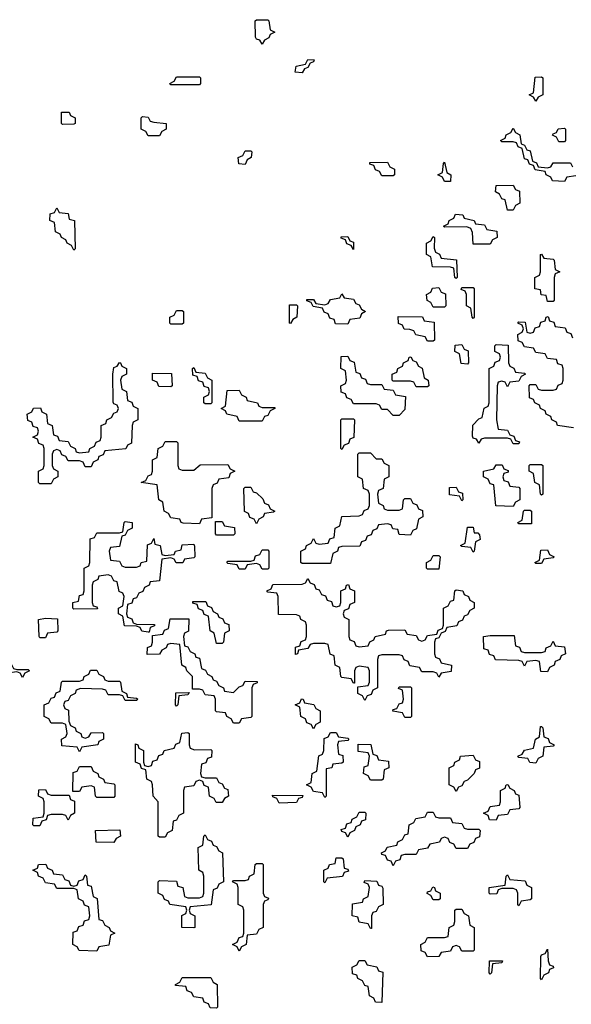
# Model space of a CAD drawing. Header units: inches. Extents: x 2561596 to 2663338, y 752906 to 788533.
# Tile 11 of 20: x 2615200 to 2617134, y 767460 to 770914. Entities that reach past the tile are written whole.
import ezdxf

# ---------------------------------------------------------------- set-up
doc = ezdxf.new("R2010")
doc.units = ezdxf.units.IN
doc.header["$MEASUREMENT"] = 0
doc.layers.add('C6716', color=7, linetype='Continuous')
doc.layers.add('C6717', color=7, linetype='Continuous')

msp = doc.modelspace()

# ---------------------------------------------------------------- linework, layer by layer
at = {"layer": 'C6716', "color": 6}
for points in [[(2617074, 770000), (2617074, 769930), (2617070, 769926), (2617050, 769926), (2617046, 769946), (2617028.9, 769948.9), (2617026, 769966), (2617006, 769970), (2617006, 770000)], [(2617142, 769482), (2617086, 769490), (2617082, 769502), (2617066, 769510), (2617062, 769522), (2617046, 769530), (2617042, 769542), (2617026, 769550), (2617022, 769562), (2617006, 769570), (2617002, 769582), (2616987.3, 769587.3), (2616986, 769630), (2616990, 769634), (2617010, 769634), (2617018, 769618), (2617030, 769614), (2617070, 769614), (2617082, 769618), (2617088, 769632), (2617102, 769638), (2617106, 769650), (2617106, 769690), (2617102, 769702), (2617087.3, 769707.3), (2617082, 769722), (2617050, 769726), (2617042, 769742), (2617010, 769746), (2617002, 769762), (2616970, 769766), (2616962, 769782), (2616947.3, 769787.3), (2616946, 769810), (2616962, 769818), (2616966, 769830), (2616962, 769842), (2616946, 769850), (2616950, 769854), (2616972.7, 769852.7), (2616978, 769818), (2616990, 769814), (2617002, 769818), (2617007.3, 769832.7), (2617022, 769838), (2617027.3, 769852.7), (2617042, 769858), (2617046, 769870), (2617052.7, 769872.7), (2617058, 769858), (2617072.7, 769852.7), (2617078, 769838), (2617112.7, 769832.7), (2617118, 769818), (2617132.7, 769812.7), (2617138, 769798)]]:
    msp.add_lwpolyline(points, dxfattribs=at)
for points in [[(2616650, 769906), (2616642, 769922), (2616628.4, 769928.4), (2616626, 769950), (2616642, 769958), (2616647.3, 769972.7), (2616670, 769974), (2616678, 769958), (2616692.7, 769952.7), (2616694, 769910), (2616690, 769906)], [(2616790, 769866), (2616786, 769870), (2616782, 769902), (2616766, 769910), (2616766, 769950), (2616762, 769962), (2616747.3, 769967.3), (2616750, 769974), (2616790, 769974), (2616794, 769970), (2616794, 769870)], [(2616350, 769846), (2616307.3, 769847.3), (2616302, 769862), (2616287.3, 769867.3), (2616282, 769882), (2616268, 769888), (2616262, 769902), (2616228.4, 769908.4), (2616222, 769922), (2616207.3, 769927.3), (2616207.3, 769932.7), (2616230, 769932), (2616238, 769918), (2616270, 769914), (2616282, 769918), (2616290, 769932), (2616322, 769938), (2616330, 769952), (2616338, 769938), (2616370, 769934), (2616378, 769918), (2616390, 769914), (2616398, 769898), (2616412, 769890), (2616398, 769882), (2616392.7, 769867.3), (2616358, 769862)], [(2616150, 769848), (2616146, 769850), (2616146, 769914), (2616170, 769914), (2616174, 769910), (2616172, 769870), (2616158, 769862)], [(2615730, 769846), (2615726, 769850), (2615726, 769870), (2615742, 769878), (2615750, 769894), (2615770, 769894), (2615774, 769890), (2615774, 769850), (2615770, 769846)], [(2616630, 769786), (2616622, 769802), (2616588.4, 769808.4), (2616582, 769822), (2616567.3, 769827.3), (2616548, 769828), (2616542, 769842), (2616528.4, 769848.4), (2616527.3, 769872.7), (2616612, 769872), (2616618, 769858), (2616652.7, 769852.7), (2616654, 769790), (2616650, 769786)], [(2616770, 769706), (2616748.4, 769708.4), (2616742, 769742), (2616726, 769750), (2616727.3, 769772.7), (2616750, 769774), (2616758, 769758), (2616772.7, 769752.7), (2616774, 769710)], [(2616910, 769626), (2616902, 769642), (2616890, 769646), (2616878, 769642), (2616874, 769630), (2616872, 769510), (2616878, 769478), (2616910, 769474), (2616918, 769458), (2616932.7, 769452.7), (2616938, 769438), (2616952.7, 769432.7), (2616950, 769426), (2616930, 769426), (2616922, 769442), (2616910, 769446), (2616830, 769446), (2616818, 769442), (2616810, 769428), (2616802, 769442), (2616790, 769446), (2616787.3, 769452.7), (2616788.7, 769491.3), (2616810, 769514), (2616822, 769518), (2616828.4, 769551.6), (2616842, 769558), (2616846, 769570), (2616846, 769690), (2616862, 769698), (2616867.3, 769712.7), (2616882, 769718), (2616886, 769730), (2616882, 769742), (2616866, 769750), (2616866, 769770), (2616870, 769774), (2616912.7, 769772.7), (2616914, 769710), (2616918, 769698), (2616932, 769692), (2616938, 769678), (2616970, 769674), (2616974, 769670), (2616958, 769662), (2616950, 769646), (2616918, 769642)], [(2616430, 769634), (2616470, 769634), (2616478, 769618), (2616510, 769614), (2616518, 769598), (2616552.7, 769592.7), (2616550, 769546), (2616530, 769526), (2616510, 769526), (2616490, 769546), (2616470, 769546), (2616462, 769562), (2616450, 769566), (2616370, 769566), (2616362, 769582), (2616347.3, 769587.3), (2616342, 769602), (2616327.3, 769607.3), (2616326, 769630), (2616342, 769638), (2616346, 769650), (2616342, 769682), (2616326, 769690), (2616327.3, 769732.7), (2616350, 769734), (2616358, 769718), (2616372.7, 769712.7), (2616378, 769678), (2616392.7, 769672.7), (2616398, 769658), (2616412.7, 769652.7), (2616418, 769638)], [(2616590, 769626), (2616582, 769642), (2616570, 769646), (2616510, 769646), (2616506, 769650), (2616506, 769670), (2616522, 769678), (2616526, 769690), (2616542, 769698), (2616546, 769710), (2616562, 769718), (2616566, 769730), (2616571.6, 769731.6), (2616578, 769718), (2616590, 769714), (2616598, 769698), (2616611.6, 769691.6), (2616618, 769658), (2616632, 769650), (2616634, 769630), (2616630, 769626)], [(2615430, 769346), (2615422, 769362), (2615410, 769366), (2615370, 769366), (2615362, 769382), (2615347.3, 769387.3), (2615342, 769402), (2615330, 769406), (2615318, 769402), (2615314, 769390), (2615314, 769350), (2615318, 769338), (2615334, 769330), (2615334, 769310), (2615318, 769302), (2615310, 769286), (2615270, 769286), (2615266, 769290), (2615266, 769330), (2615282, 769338), (2615286, 769350), (2615286, 769410), (2615282, 769422), (2615267.3, 769427.3), (2615262, 769442), (2615246, 769450), (2615262, 769458), (2615266, 769470), (2615262, 769482), (2615247.3, 769487.3), (2615242, 769502), (2615228.4, 769508.4), (2615226, 769530), (2615242, 769538), (2615248.4, 769551.6), (2615272.7, 769552.7), (2615278, 769538), (2615294, 769530), (2615298, 769498), (2615314, 769490), (2615318, 769458), (2615332.7, 769452.7), (2615338, 769438), (2615370, 769434), (2615378, 769418), (2615394, 769410), (2615398, 769398), (2615410, 769394), (2615442, 769398), (2615446, 769410), (2615462, 769418), (2615468, 769432), (2615482, 769438), (2615486, 769450), (2615486, 769490), (2615502, 769498), (2615506, 769510), (2615522, 769518), (2615530, 769534), (2615542, 769538), (2615546, 769550), (2615542, 769562), (2615530, 769566), (2615527.3, 769572.7), (2615526, 769670), (2615530, 769694), (2615542, 769698), (2615550, 769712), (2615554, 769710), (2615558, 769698), (2615574, 769690), (2615574, 769670), (2615558, 769662), (2615554, 769650), (2615558, 769618), (2615574, 769610), (2615578, 769578), (2615592.7, 769572.7), (2615598, 769558), (2615614, 769550), (2615614, 769510), (2615598, 769502), (2615594, 769490), (2615592, 769428), (2615578, 769422), (2615571.6, 769408.4), (2615498, 769402), (2615492.7, 769387.3), (2615478, 769382), (2615474, 769370), (2615458, 769362), (2615450, 769346)], [(2615850, 769566), (2615846, 769570), (2615846, 769590), (2615862, 769598), (2615866, 769610), (2615862, 769622), (2615847.3, 769627.3), (2615842, 769642), (2615827.3, 769647.3), (2615822, 769662), (2615807.3, 769667.3), (2615806, 769690), (2615810, 769694), (2615818, 769678), (2615850, 769674), (2615858, 769658), (2615874, 769650), (2615874, 769570), (2615870, 769566)], [(2615730, 769626), (2615687.3, 769627.3), (2615682, 769642), (2615666, 769650), (2615666, 769674), (2615732.7, 769672.7), (2615734, 769630)], [(2616050, 769554), (2616094, 769554), (2616094, 769550), (2616078, 769542), (2616070, 769526), (2616058, 769522), (2616050, 769506), (2615970, 769506), (2615962, 769522), (2615926, 769530), (2615922, 769542), (2615906, 769550), (2615922, 769558), (2615927.3, 769612.7), (2615970, 769614), (2615978, 769598), (2615994, 769590), (2615998, 769578), (2616034, 769570), (2616038, 769558)], [(2616330, 769406), (2616326, 769410), (2616326, 769510), (2616330, 769514), (2616370, 769514), (2616374, 769510), (2616371.6, 769448.4), (2616358, 769442), (2616352.7, 769427.3), (2616338, 769422)], [(2615770, 769334), (2615810, 769334), (2615832.7, 769352.7), (2615930, 769354), (2615938, 769338), (2615954, 769330), (2615938, 769322), (2615932.7, 769307.3), (2615898, 769302), (2615892, 769288), (2615878, 769282), (2615874, 769270), (2615874, 769166), (2615838, 769162), (2615830, 769146), (2615772.7, 769147.3), (2615766, 769150), (2615762, 769162), (2615730, 769166), (2615722, 769182), (2615706, 769190), (2615702, 769222), (2615688, 769230), (2615682, 769282), (2615626, 769290), (2615642, 769298), (2615650, 769314), (2615662, 769318), (2615666, 769330), (2615666, 769370), (2615682, 769378), (2615686, 769410), (2615702, 769418), (2615710, 769434), (2615750, 769434), (2615754, 769430), (2615754, 769350), (2615758, 769338)], [(2616450, 769374), (2616470, 769374), (2616478, 769358), (2616494, 769350), (2616494, 769310), (2616478, 769302), (2616474, 769270), (2616458, 769262), (2616454, 769250), (2616458, 769218), (2616474, 769210), (2616478, 769198), (2616490, 769194), (2616530, 769194), (2616542, 769198), (2616546, 769230), (2616550, 769234), (2616570, 769234), (2616578, 769218), (2616592.7, 769212.7), (2616598, 769198), (2616612.7, 769192.7), (2616614, 769170), (2616598, 769162), (2616591.6, 769128.4), (2616578, 769122), (2616570, 769106), (2616530, 769108), (2616526, 769126), (2616508.4, 769128.4), (2616502, 769142), (2616490, 769146), (2616458, 769142), (2616452, 769128), (2616438, 769122), (2616432.7, 769107.3), (2616418, 769102), (2616412.7, 769087.3), (2616398, 769082), (2616392.7, 769067.3), (2616330, 769066), (2616318, 769062), (2616314, 769050), (2616298, 769042), (2616290, 769006), (2616190, 769006), (2616186, 769010), (2616186, 769050), (2616202, 769058), (2616206, 769070), (2616222, 769078), (2616230, 769094), (2616238, 769078), (2616250, 769074), (2616282, 769078), (2616287.3, 769092.7), (2616302, 769098), (2616306, 769130), (2616322, 769138), (2616328.9, 769171.1), (2616390, 769174), (2616402, 769178), (2616408, 769192), (2616422, 769198), (2616426, 769210), (2616426, 769250), (2616422, 769262), (2616406, 769270), (2616402, 769302), (2616386, 769310), (2616386, 769390), (2616390, 769394), (2616430, 769394)], [(2616930, 769206), (2616868.9, 769208.9), (2616862, 769282), (2616850, 769286), (2616842, 769302), (2616826, 769310), (2616826, 769330), (2616862, 769338), (2616870, 769352), (2616892, 769352), (2616898, 769338), (2616912.7, 769332.7), (2616912.7, 769327.3), (2616898, 769322), (2616894, 769310), (2616898, 769298), (2616912.7, 769292.7), (2616918, 769278), (2616950, 769274), (2616954, 769270), (2616954, 769230), (2616938, 769222)], [(2617030, 769246), (2617026, 769250), (2617022, 769282), (2617006, 769290), (2617002, 769322), (2616986, 769330), (2616986, 769350), (2616990, 769354), (2617030, 769354), (2617034, 769350), (2617034, 769250)], [(2616030, 769146), (2616022, 769162), (2616007.3, 769167.3), (2616002, 769182), (2615988.4, 769188.4), (2615986, 769270), (2615990, 769274), (2616010, 769274), (2616018, 769258), (2616030, 769254), (2616052.7, 769232.7), (2616058, 769218), (2616072.7, 769212.7), (2616078, 769198), (2616094, 769190), (2616090, 769186), (2616058, 769182), (2616054, 769170), (2616038, 769162)], [(2616750, 769226), (2616742, 769242), (2616707.3, 769247.3), (2616707.3, 769272.7), (2616730, 769274), (2616738, 769258), (2616752.7, 769252.7), (2616754, 769230)], [(2616950, 769146), (2616946, 769150), (2616962, 769158), (2616966, 769190), (2616970, 769194), (2616990, 769194), (2616994, 769190), (2616994, 769146), (2616990, 769146)], [(2615570, 768994), (2615610, 768994), (2615622, 768998), (2615626, 769010), (2615646, 769014), (2615648.4, 769071.6), (2615662, 769078), (2615670, 769094), (2615674, 769074), (2615692, 769070), (2615698, 769038), (2615710, 769034), (2615742, 769038), (2615746, 769050), (2615766, 769054), (2615770, 769072), (2615810, 769074), (2615812.7, 769067.3), (2615814, 769030), (2615810, 769026), (2615778, 769022), (2615771.6, 769008.4), (2615748.4, 769008.4), (2615742, 769022), (2615730, 769026), (2615698, 769022), (2615690, 768946), (2615658, 768942), (2615654, 768930), (2615638, 768922), (2615632, 768908), (2615618, 768902), (2615610, 768886), (2615598, 768882), (2615592.7, 768867.3), (2615578, 768862), (2615574, 768830), (2615578, 768818), (2615592.7, 768812.7), (2615598, 768798), (2615610, 768794), (2615672.7, 768792.7), (2615672.7, 768787.3), (2615658, 768782), (2615654, 768766), (2615650, 768766), (2615628.4, 768768.4), (2615622, 768782), (2615610, 768786), (2615567.3, 768787.3), (2615562, 768822), (2615546, 768830), (2615546, 768850), (2615562, 768858), (2615566, 768890), (2615562, 768902), (2615548.4, 768908.4), (2615542, 768942), (2615530, 768946), (2615522, 768962), (2615510, 768966), (2615478, 768962), (2615474, 768950), (2615458, 768942), (2615454, 768930), (2615454, 768870), (2615458, 768858), (2615470, 768854), (2615472.7, 768847.3), (2615390, 768846), (2615386, 768850), (2615386, 768870), (2615406, 768874), (2615410, 768894), (2615422, 768898), (2615426, 768910), (2615426, 768990), (2615442, 768998), (2615446, 769010), (2615447.3, 769092.7), (2615462, 769098), (2615470, 769114), (2615550, 769114), (2615562, 769118), (2615566, 769150), (2615570, 769154), (2615594, 769150), (2615594, 769130), (2615578, 769122), (2615570, 769106), (2615558, 769102), (2615550, 769066), (2615518, 769062), (2615514, 769050), (2615518, 769018), (2615550, 769014), (2615558, 768998)], [(2615890, 769106), (2615886, 769110), (2615886, 769154), (2615910, 769154), (2615918, 769138), (2615952.7, 769132.7), (2615954, 769110), (2615950, 769106)], [(2616794, 769114), (2616806, 769114), (2616812.7, 769107.3), (2616814, 769090), (2616798, 769082), (2616794, 769050), (2616790, 769046), (2616782, 769062), (2616750, 769066), (2616746, 769070), (2616762, 769078), (2616770, 769134), (2616790, 769134)], [(2616050, 768986), (2616042, 769002), (2616030, 769006), (2615998, 769002), (2615990, 768986), (2615970, 768986), (2615962, 769002), (2615930, 769006), (2615926, 769010), (2615930, 769014), (2616010, 769014), (2616022, 769018), (2616027.3, 769032.7), (2616042, 769038), (2616050, 769054), (2616070, 769054), (2616074, 769050), (2616074, 768990), (2616070, 768986)], [(2616630, 768986), (2616626, 768990), (2616626, 769010), (2616642, 769018), (2616650, 769034), (2616670, 769034), (2616674, 769030), (2616670, 768986)], [(2617010, 769006), (2617006, 769010), (2617022, 769018), (2617027.3, 769052.7), (2617050, 769054), (2617058, 769038), (2617074, 769030), (2617070, 769026), (2617038, 769022), (2617030, 769006)], [(2616310, 768854), (2616322, 768858), (2616326, 768870), (2616326, 768910), (2616342, 768918), (2616346, 768930), (2616352.7, 768932.7), (2616358, 768918), (2616374, 768910), (2616374, 768870), (2616358, 768862), (2616352.7, 768847.3), (2616338, 768842), (2616334, 768830), (2616338, 768818), (2616354, 768810), (2616354, 768750), (2616358, 768738), (2616372.7, 768732.7), (2616378, 768718), (2616390, 768714), (2616422, 768718), (2616428, 768732), (2616442, 768738), (2616446, 768750), (2616482, 768758), (2616486, 768770), (2616492.7, 768772.7), (2616550, 768774), (2616558, 768758), (2616590, 768754), (2616598, 768738), (2616610, 768734), (2616622, 768738), (2616630, 768754), (2616662, 768758), (2616667.3, 768772.7), (2616682, 768778), (2616686, 768790), (2616686, 768850), (2616702, 768858), (2616710, 768874), (2616722, 768878), (2616726, 768910), (2616730, 768914), (2616754, 768910), (2616758, 768898), (2616774, 768890), (2616778, 768878), (2616794, 768870), (2616794, 768850), (2616778, 768842), (2616770, 768826), (2616758, 768822), (2616752.7, 768807.3), (2616738, 768802), (2616732.7, 768787.3), (2616698, 768782), (2616692, 768768), (2616678, 768762), (2616670, 768746), (2616658, 768742), (2616654, 768730), (2616654, 768690), (2616658, 768678), (2616672, 768672), (2616678, 768658), (2616714, 768650), (2616712.7, 768627.3), (2616678, 768622), (2616670, 768608), (2616662, 768622), (2616650, 768626), (2616610, 768626), (2616602, 768642), (2616567.3, 768647.3), (2616562, 768662), (2616548, 768668), (2616542, 768682), (2616530, 768686), (2616470, 768686), (2616458, 768682), (2616454, 768670), (2616454, 768570), (2616438, 768562), (2616432.7, 768547.3), (2616418, 768542), (2616410, 768526), (2616402, 768542), (2616386, 768550), (2616386, 768574), (2616422, 768578), (2616426, 768590), (2616426, 768630), (2616422, 768642), (2616390, 768646), (2616378, 768642), (2616374, 768630), (2616374, 768586), (2616370, 768586), (2616362, 768602), (2616330, 768606), (2616326, 768610), (2616322, 768642), (2616306, 768650), (2616302, 768682), (2616288.4, 768688.4), (2616282, 768722), (2616270, 768726), (2616230, 768726), (2616218, 768722), (2616210, 768708), (2616178, 768702), (2616174, 768690), (2616167.3, 768687.3), (2616167.3, 768712.7), (2616182, 768718), (2616187.3, 768732.7), (2616202, 768738), (2616206, 768750), (2616206, 768790), (2616202, 768802), (2616186, 768810), (2616182, 768822), (2616170, 768826), (2616107.3, 768827.3), (2616106, 768890), (2616102, 768902), (2616070, 768906), (2616066, 768910), (2616082, 768918), (2616087.3, 768932.7), (2616190, 768934), (2616202, 768938), (2616210, 768954), (2616218, 768938), (2616232.7, 768932.7), (2616238, 768918), (2616250, 768914), (2616258, 768898), (2616272.7, 768892.7), (2616278, 768878), (2616292.7, 768872.7), (2616298, 768858)], [(2615890, 768726), (2615882, 768762), (2615868, 768770), (2615862, 768822), (2615847.3, 768827.3), (2615842, 768842), (2615827.3, 768847.3), (2615822, 768862), (2615807.3, 768867.3), (2615807.3, 768872.7), (2615852.7, 768872.7), (2615858, 768858), (2615872, 768852), (2615878, 768838), (2615894, 768830), (2615898, 768818), (2615912.7, 768812.7), (2615918, 768798), (2615932.7, 768792.7), (2615934, 768770), (2615918, 768762), (2615914, 768730), (2615910, 768726)], [(2615270, 768746), (2615268, 768750), (2615266, 768810), (2615290, 768814), (2615332.7, 768812.7), (2615334, 768770), (2615330, 768766), (2615298, 768762), (2615290, 768746)], [(2615950, 768554), (2615970, 768574), (2615982, 768578), (2615990, 768594), (2616032.7, 768592.7), (2616032.7, 768587.3), (2616018, 768582), (2616014, 768570), (2616014, 768470), (2616010, 768466), (2615978, 768462), (2615970, 768446), (2615950, 768446), (2615942, 768462), (2615926, 768470), (2615922, 768482), (2615890, 768486), (2615886, 768490), (2615886, 768530), (2615882, 768542), (2615850, 768546), (2615842, 768562), (2615830, 768566), (2615806, 768566), (2615806, 768610), (2615786, 768630), (2615782, 768642), (2615768, 768650), (2615762, 768722), (2615730, 768726), (2615718, 768722), (2615714, 768710), (2615698, 768702), (2615690, 768688), (2615647.3, 768687.3), (2615648.4, 768711.6), (2615662, 768718), (2615666, 768730), (2615666, 768754), (2615702, 768758), (2615707.3, 768772.7), (2615722, 768778), (2615727.3, 768812.7), (2615792.7, 768812.7), (2615791.6, 768768.4), (2615778, 768762), (2615774, 768750), (2615778, 768718), (2615790, 768714), (2615798, 768698), (2615814, 768690), (2615818, 768678), (2615830, 768674), (2615838, 768638), (2615852, 768632), (2615858, 768618), (2615874, 768610), (2615878, 768598), (2615890, 768594), (2615898, 768578), (2615914, 768570), (2615918, 768558)], [(2616970, 768694), (2617030, 768694), (2617042, 768698), (2617046, 768710), (2617062, 768718), (2617070, 768734), (2617078, 768718), (2617110, 768714), (2617114, 768690), (2617098, 768682), (2617094, 768670), (2617078, 768662), (2617074, 768650), (2617058, 768642), (2617050, 768626), (2617027.3, 768627.3), (2617022, 768662), (2617010, 768666), (2616978, 768662), (2616970, 768646), (2616962, 768662), (2616950, 768666), (2616868.4, 768668.4), (2616862, 768682), (2616847.3, 768687.3), (2616842, 768702), (2616827.3, 768707.3), (2616826, 768750), (2616850, 768754), (2616934, 768754), (2616938, 768718), (2616952.7, 768712.7), (2616958, 768698)], [(2615190, 768634), (2615230, 768634), (2615234, 768630), (2615218, 768622), (2615210, 768606), (2615202, 768622), (2615190, 768626), (2615158, 768622), (2615152.7, 768607.3), (2615130, 768606), (2615122, 768622), (2615087.3, 768627.3), (2615086, 768650), (2615092.7, 768652.7), (2615098, 768638), (2615110, 768634), (2615150, 768634), (2615162, 768638), (2615170, 768654), (2615178, 768638)], [(2615510, 768594), (2615550, 768594), (2615554, 768590), (2615558, 768558), (2615574, 768550), (2615578, 768538), (2615610, 768534), (2615614, 768530), (2615610, 768526), (2615570, 768526), (2615562, 768542), (2615550, 768546), (2615510, 768546), (2615502, 768562), (2615490, 768566), (2615412.7, 768567.3), (2615398, 768562), (2615394, 768550), (2615378, 768542), (2615370, 768526), (2615358, 768522), (2615354, 768510), (2615358, 768498), (2615371.6, 768491.6), (2615372.7, 768452.7), (2615378, 768438), (2615394, 768430), (2615398, 768418), (2615414, 768410), (2615418, 768398), (2615430, 768394), (2615442, 768398), (2615450, 768412), (2615490, 768414), (2615494, 768410), (2615494, 768390), (2615478, 768382), (2615474, 768370), (2615418, 768362), (2615410, 768346), (2615402, 768362), (2615347.3, 768367.3), (2615346, 768390), (2615362, 768398), (2615366, 768410), (2615362, 768442), (2615350, 768446), (2615310, 768446), (2615302, 768462), (2615286, 768470), (2615286, 768510), (2615302, 768518), (2615310, 768534), (2615322, 768538), (2615327.3, 768552.7), (2615342, 768558), (2615346, 768590), (2615350, 768594), (2615410, 768594), (2615422, 768598), (2615426, 768610), (2615442, 768618), (2615448.4, 768631.6), (2615470, 768632), (2615478, 768618), (2615494, 768610), (2615498, 768598)], [(2615750, 768506), (2615746, 768510), (2615747.3, 768552.7), (2615794, 768554), (2615790, 768546), (2615758, 768542), (2615754, 768510)], [(2616550, 768466), (2616542, 768482), (2616508.4, 768488.4), (2616510, 768494), (2616522, 768498), (2616530, 768514), (2616542, 768518), (2616546, 768530), (2616542, 768562), (2616528, 768568), (2616530, 768574), (2616570, 768574), (2616574, 768570), (2616574, 768470), (2616570, 768466)], [(2616230, 768426), (2616222, 768442), (2616207.3, 768447.3), (2616202, 768462), (2616186, 768470), (2616182, 768502), (2616166, 768510), (2616182, 768518), (2616188.4, 768531.6), (2616194, 768530), (2616198, 768518), (2616231.6, 768511.6), (2616238, 768498), (2616254, 768490), (2616254, 768450), (2616238, 768442)], [(2615812.7, 768352.7), (2615870, 768354), (2615874, 768350), (2615872.7, 768327.3), (2615858, 768322), (2615852.7, 768307.3), (2615838, 768302), (2615834, 768270), (2615838, 768258), (2615850, 768254), (2615890, 768254), (2615898, 768238), (2615910, 768234), (2615918, 768218), (2615930, 768214), (2615932, 768190), (2615918, 768182), (2615910, 768168), (2615888.4, 768168.4), (2615882, 768182), (2615866, 768190), (2615862, 768222), (2615847.3, 768227.3), (2615842, 768242), (2615830, 768246), (2615818, 768242), (2615810, 768226), (2615778, 768222), (2615774, 768210), (2615774, 768130), (2615758, 768122), (2615750, 768106), (2615738, 768102), (2615734, 768070), (2615718, 768062), (2615710, 768046), (2615690, 768046), (2615686, 768050), (2615686, 768170), (2615668, 768190), (2615666, 768230), (2615662, 768242), (2615646, 768250), (2615642, 768282), (2615627.3, 768287.3), (2615622, 768302), (2615606, 768310), (2615606, 768374), (2615614, 768370), (2615618, 768358), (2615634, 768350), (2615634, 768310), (2615638, 768298), (2615650, 768294), (2615662, 768298), (2615667.3, 768312.7), (2615682, 768318), (2615687.3, 768332.7), (2615702, 768338), (2615706, 768350), (2615742, 768358), (2615748, 768372), (2615762, 768378), (2615768.9, 768411.1), (2615790, 768414), (2615794, 768410), (2615794, 768370), (2615798, 768358)], [(2616270, 768186), (2616262, 768202), (2616230, 768206), (2616222, 768222), (2616206, 768230), (2616222, 768238), (2616226, 768270), (2616242, 768278), (2616248.4, 768331.6), (2616262, 768338), (2616266, 768350), (2616267.3, 768392.7), (2616282, 768398), (2616290, 768414), (2616310, 768414), (2616318, 768398), (2616350, 768394), (2616354, 768390), (2616350, 768386), (2616318, 768382), (2616314, 768370), (2616318, 768338), (2616332.7, 768332.7), (2616334, 768310), (2616330, 768306), (2616298, 768302), (2616294, 768290), (2616274, 768286), (2616274, 768190)], [(2617010, 768306), (2616988.4, 768308.4), (2616982, 768322), (2616950, 768326), (2616946, 768330), (2616962, 768338), (2616970, 768352), (2617002, 768358), (2617008, 768390), (2617022, 768398), (2617026, 768434), (2617030, 768434), (2617034, 768430), (2617038, 768398), (2617052.7, 768392.7), (2617058, 768378), (2617074, 768370), (2617070, 768366), (2617038, 768362), (2617034, 768330), (2617018, 768322)], [(2616430, 768246), (2616422, 768262), (2616406, 768270), (2616407.3, 768292.7), (2616422, 768298), (2616426, 768330), (2616422, 768342), (2616387.3, 768347.3), (2616387.3, 768372.7), (2616431.6, 768371.6), (2616438, 768338), (2616452.7, 768332.7), (2616458, 768318), (2616492.7, 768312.7), (2616494, 768290), (2616478, 768282), (2616474, 768250), (2616470, 768246)], [(2616730, 768206), (2616722, 768222), (2616706, 768230), (2616706, 768290), (2616722, 768298), (2616726, 768310), (2616742, 768318), (2616746, 768330), (2616790, 768334), (2616798, 768318), (2616811.6, 768311.6), (2616811.6, 768288.4), (2616798, 768282), (2616794, 768270), (2616770, 768246), (2616758, 768242), (2616750, 768226), (2616738, 768222)], [(2615470, 768186), (2615466, 768190), (2615462, 768222), (2615450, 768226), (2615418, 768222), (2615410, 768206), (2615386, 768206), (2615387.3, 768272.7), (2615402, 768278), (2615410, 768294), (2615450, 768294), (2615458, 768278), (2615474, 768270), (2615478, 768258), (2615494, 768250), (2615498, 768238), (2615530, 768234), (2615534, 768230), (2615534, 768190), (2615530, 768186)], [(2615310, 768194), (2615374, 768194), (2615378, 768178), (2615392.7, 768172.7), (2615392, 768130), (2615378, 768122), (2615370, 768106), (2615362, 768122), (2615350, 768126), (2615310, 768126), (2615298, 768122), (2615292.7, 768107.3), (2615278, 768102), (2615270, 768086), (2615250, 768086), (2615246, 768090), (2615247.3, 768112.7), (2615282, 768118), (2615286, 768130), (2615286, 768170), (2615282, 768182), (2615266, 768190), (2615267.3, 768212.7), (2615290, 768214), (2615298, 768198)], [(2616870, 768106), (2616847.3, 768107.3), (2616842, 768122), (2616826, 768130), (2616842, 768138), (2616850, 768154), (2616882, 768158), (2616886, 768170), (2616886, 768210), (2616902, 768218), (2616906, 768230), (2616911.6, 768231.6), (2616918, 768218), (2616934, 768210), (2616938, 768198), (2616950, 768194), (2616954, 768150), (2616950, 768146), (2616918, 768142), (2616910, 768126), (2616878, 768122)], [(2616110, 768166), (2616102, 768182), (2616087.3, 768187.3), (2616086, 768194), (2616192.7, 768192.7), (2616190, 768186), (2616178, 768182), (2616170, 768168)], [(2616350, 768046), (2616342, 768062), (2616330, 768066), (2616327.3, 768072.7), (2616342, 768078), (2616347.3, 768092.7), (2616362, 768098), (2616366, 768110), (2616382, 768118), (2616390, 768134), (2616410, 768134), (2616414, 768130), (2616412.7, 768107.3), (2616398, 768102), (2616394, 768090), (2616378, 768082), (2616374, 768070), (2616358, 768062)], [(2616670, 768114), (2616710, 768114), (2616718, 768098), (2616750, 768094), (2616758, 768078), (2616770, 768074), (2616810, 768074), (2616814, 768070), (2616812.7, 768047.3), (2616798, 768042), (2616792.7, 768027.3), (2616778, 768022), (2616770, 768006), (2616730, 768006), (2616722, 768022), (2616708, 768028), (2616702, 768042), (2616690, 768046), (2616678, 768042), (2616671.6, 768028.4), (2616638, 768022), (2616630, 768008), (2616598, 768002), (2616590, 767986), (2616550, 767986), (2616538, 767982), (2616532.7, 767967.3), (2616518, 767962), (2616510, 767946), (2616502, 767962), (2616490, 767966), (2616482, 767982), (2616470, 767986), (2616468.4, 767991.6), (2616482, 767998), (2616488.4, 768011.6), (2616522, 768018), (2616526, 768030), (2616542, 768038), (2616550, 768054), (2616562, 768058), (2616566, 768090), (2616582, 768098), (2616588.4, 768111.6), (2616622, 768118), (2616630, 768134), (2616650, 768134), (2616658, 768118)], [(2615530, 768028), (2615468.4, 768028.4), (2615466, 768070), (2615551.6, 768071.6), (2615554, 768050), (2615538, 768042)], [(2615810, 767728), (2615768, 767730), (2615768, 767772), (2615782, 767778), (2615786, 767790), (2615782, 767802), (2615726, 767810), (2615722, 767822), (2615707.3, 767827.3), (2615702, 767842), (2615686, 767850), (2615686, 767890), (2615690, 767894), (2615750, 767892), (2615754, 767874), (2615772, 767870), (2615778, 767838), (2615790, 767834), (2615830, 767834), (2615842, 767838), (2615846, 767850), (2615846, 767910), (2615842, 767922), (2615828, 767930), (2615826, 768010), (2615842, 768018), (2615846, 768050), (2615850, 768054), (2615858, 768038), (2615872.7, 768032.7), (2615878, 768018), (2615890, 768014), (2615898, 767998), (2615911.6, 767991.6), (2615914, 767890), (2615898, 767882), (2615892.7, 767867.3), (2615878, 767862), (2615871.1, 767808.9), (2615798, 767802), (2615794, 767790), (2615798, 767778), (2615814, 767770), (2615814, 767730)], [(2616270, 767886), (2616266, 767890), (2616266, 767930), (2616282, 767938), (2616286, 767950), (2616306, 767954), (2616310, 767974), (2616330, 767974), (2616334, 767970), (2616338, 767938), (2616350, 767934), (2616352.7, 767927.3), (2616338, 767922), (2616332, 767908), (2616278, 767902)], [(2615390, 767874), (2615402, 767878), (2615407.3, 767892.7), (2615422, 767898), (2615430, 767914), (2615434, 767910), (2615438, 767878), (2615450, 767874), (2615458, 767838), (2615471.6, 767831.6), (2615478, 767758), (2615490, 767754), (2615498, 767738), (2615514, 767730), (2615518, 767718), (2615534, 767710), (2615518, 767702), (2615512.7, 767667.3), (2615478, 767662), (2615470, 767646), (2615408.9, 767648.9), (2615402, 767662), (2615386, 767670), (2615387.3, 767712.7), (2615402, 767718), (2615407.3, 767732.7), (2615422, 767738), (2615427.3, 767752.7), (2615442, 767758), (2615446, 767770), (2615442, 767802), (2615427.3, 767807.3), (2615422, 767822), (2615406, 767830), (2615402, 767862), (2615390, 767866), (2615330, 767866), (2615322, 767882), (2615290, 767886), (2615282, 767902), (2615266, 767910), (2615262, 767922), (2615246, 767930), (2615262, 767938), (2615266, 767950), (2615291.6, 767951.6), (2615298, 767938), (2615314, 767930), (2615318, 767918), (2615350, 767914), (2615358, 767898), (2615372.7, 767892.7), (2615378, 767878)], [(2615970, 767646), (2615962, 767662), (2615946, 767670), (2615962, 767678), (2615970, 767694), (2615982, 767698), (2615986, 767710), (2615986, 767790), (2615982, 767802), (2615966, 767810), (2615966, 767870), (2615962, 767882), (2615946, 767890), (2615950, 767894), (2615990, 767894), (2616002, 767898), (2616006, 767910), (2616022, 767918), (2616026, 767950), (2616030, 767954), (2616050, 767954), (2616054, 767950), (2616054, 767850), (2616058, 767838), (2616072, 767832), (2616070, 767826), (2616058, 767822), (2616054, 767810), (2616054, 767730), (2616038, 767722), (2616030, 767706), (2615998, 767702), (2615994, 767670), (2615978, 767662)], [(2616430, 767726), (2616422, 767742), (2616390, 767748), (2616386, 767766), (2616366, 767770), (2616367.3, 767812.7), (2616402, 767818), (2616406, 767830), (2616422, 767838), (2616426, 767870), (2616422, 767882), (2616407.3, 767887.3), (2616410, 767894), (2616451.6, 767891.6), (2616458, 767878), (2616470, 767874), (2616472.7, 767867.3), (2616474, 767810), (2616458, 767802), (2616450, 767786), (2616438, 767782), (2616434, 767770), (2616434, 767726)], [(2616950, 767806), (2616946, 767810), (2616946, 767850), (2616942, 767862), (2616930, 767866), (2616890, 767866), (2616878, 767862), (2616872.7, 767847.3), (2616850, 767846), (2616846, 767850), (2616846, 767870), (2616902, 767878), (2616906, 767910), (2616910, 767914), (2616918, 767898), (2616972.7, 767892.7), (2616978, 767878), (2616994, 767870), (2616994, 767830), (2616990, 767826), (2616958, 767822)], [(2616650, 767826), (2616642, 767842), (2616628.4, 767848.4), (2616630, 767854), (2616642, 767858), (2616648.4, 767871.6), (2616654, 767870), (2616658, 767858), (2616674, 767850), (2616674, 767830), (2616670, 767826)], [(2616750, 767646), (2616742, 767662), (2616730, 767666), (2616718, 767662), (2616710, 767646), (2616678, 767642), (2616670, 767628), (2616630, 767626), (2616622, 767642), (2616607.3, 767647.3), (2616606, 767670), (2616622, 767678), (2616630, 767694), (2616690, 767694), (2616702, 767698), (2616706, 767730), (2616722, 767738), (2616726, 767750), (2616726, 767790), (2616730, 767794), (2616750, 767794), (2616758, 767778), (2616774, 767770), (2616778, 767738), (2616794, 767730), (2616794, 767650), (2616790, 767646)], [(2617030, 767546), (2617026, 767550), (2617027.3, 767627.3), (2617030, 767634), (2617042, 767638), (2617050, 767654), (2617052.7, 767612.7), (2617058, 767598), (2617070, 767594), (2617072, 767588), (2617058, 767582), (2617054, 767570), (2617038, 767562)], [(2616470, 767466), (2616447.3, 767467.3), (2616442, 767482), (2616426, 767490), (2616422, 767522), (2616410, 767526), (2616402, 767542), (2616386, 767550), (2616382, 767562), (2616367.3, 767567.3), (2616366, 767590), (2616382, 767598), (2616390, 767614), (2616410, 767614), (2616418, 767598), (2616451.6, 767591.6), (2616458, 767578), (2616472.7, 767572.7)], [(2616850, 767566), (2616846, 767570), (2616847.3, 767612.7), (2616892.7, 767612.7), (2616890, 767606), (2616858, 767602), (2616854, 767570)], [(2615890, 767446), (2615867.3, 767447.3), (2615862, 767462), (2615847.3, 767467.3), (2615842, 767482), (2615810, 767486), (2615802, 767502), (2615787.3, 767507.3), (2615782, 767522), (2615746, 767526), (2615746, 767530), (2615762, 767538), (2615770, 767554), (2615870, 767554), (2615878, 767538), (2615892, 767530), (2615894, 767450)]]:
    msp.add_lwpolyline(points, close=True, dxfattribs=at)
at = {"layer": 'C6717', "color": 6}
for points in [[(2616050, 770828), (2616042, 770842), (2616030, 770846), (2616027.3, 770852.7), (2616026, 770910), (2616030, 770914), (2616070, 770914), (2616074, 770910), (2616078, 770878), (2616094, 770870), (2616078, 770862), (2616074, 770850), (2616058, 770842)], [(2616190, 770728), (2616166, 770730), (2616169, 770751), (2616202, 770758), (2616210, 770774), (2616232.7, 770772.7), (2616230, 770766), (2616218, 770762), (2616210, 770746), (2616198, 770742)], [(2615730, 770686), (2615726, 770690), (2615742, 770698), (2615750, 770714), (2615830, 770714), (2615834, 770710), (2615834, 770690), (2615830, 770686)], [(2617010, 770628), (2617002, 770642), (2616986, 770650), (2617002, 770658), (2617007.3, 770712.7), (2617030, 770714), (2617034, 770710), (2617034, 770650), (2617018, 770642)], [(2615350, 770546), (2615346, 770550), (2615346, 770590), (2615374, 770590), (2615378, 770578), (2615394, 770570), (2615394, 770550), (2615390, 770548)], [(2615650, 770506), (2615642, 770522), (2615626, 770530), (2615626, 770570), (2615630, 770574), (2615650, 770572), (2615658, 770558), (2615670, 770554), (2615714, 770550), (2615714, 770530), (2615698, 770522), (2615690, 770506)], [(2617090, 770486), (2617082, 770502), (2617068.4, 770508.4), (2617070, 770514), (2617082, 770518), (2617088.4, 770531.6), (2617110, 770534), (2617114, 770530), (2617114, 770490), (2617110, 770486)], [(2615990, 770406), (2615968, 770408), (2615966, 770430), (2615982, 770438), (2615990, 770454), (2616010, 770454), (2616014, 770450), (2616012, 770430), (2615998, 770422)], [(2616470, 770366), (2616462, 770382), (2616447.3, 770387.3), (2616442, 770402), (2616427.3, 770407.3), (2616427.3, 770412.7), (2616490, 770414), (2616498, 770398), (2616514, 770390), (2616514, 770370), (2616510, 770366)], [(2616690, 770346), (2616682, 770362), (2616666, 770370), (2616682, 770378), (2616686, 770410), (2616690, 770414), (2616698, 770378), (2616712, 770370), (2616710, 770346)], [(2616910, 770246), (2616902, 770282), (2616890, 770286), (2616882, 770302), (2616868, 770310), (2616870, 770332), (2616930, 770334), (2616938, 770318), (2616952.7, 770312.7), (2616954, 770270), (2616938, 770262), (2616930, 770246)], [(2615390, 770106), (2615382, 770122), (2615366, 770130), (2615362, 770142), (2615346, 770150), (2615342, 770162), (2615326, 770170), (2615322, 770202), (2615306, 770210), (2615307.3, 770232.7), (2615322, 770238), (2615330, 770254), (2615338, 770238), (2615370, 770234), (2615374, 770214), (2615392, 770210), (2615394, 770110)], [(2616790, 770126), (2616787.3, 770167.3), (2616782, 770182), (2616767.3, 770187.3), (2616690, 770186), (2616686, 770190), (2616702, 770198), (2616706, 770210), (2616722, 770218), (2616728.4, 770231.6), (2616754, 770230), (2616758, 770218), (2616794, 770210), (2616798, 770198), (2616830, 770194), (2616838, 770178), (2616872.7, 770172.7), (2616874, 770150), (2616858, 770142), (2616850, 770126)], [(2616370, 770108), (2616362, 770122), (2616347.3, 770127.3), (2616342, 770142), (2616327.3, 770147.3), (2616327.3, 770152.7), (2616350, 770154), (2616358, 770138), (2616370, 770134)], [(2616730, 770006), (2616726, 770010), (2616722, 770042), (2616710, 770046), (2616647.3, 770047.3), (2616642, 770082), (2616626, 770090), (2616626, 770130), (2616642, 770138), (2616650, 770154), (2616654, 770150), (2616652.7, 770112.7), (2616658, 770098), (2616672, 770092), (2616678, 770078), (2616731.3, 770071.3), (2616734, 770010)]]:
    msp.add_lwpolyline(points, close=True, dxfattribs=at)
for points in [[(2617150, 770366), (2617118, 770362), (2617110, 770346), (2617068.4, 770348.4), (2617062, 770362), (2617046, 770370), (2617042, 770382), (2617007.3, 770387.3), (2617002, 770402), (2616987.3, 770407.3), (2616982, 770422), (2616970, 770426), (2616962, 770462), (2616948, 770468), (2616942, 770482), (2616930, 770486), (2616890, 770486), (2616886, 770490), (2616902, 770498), (2616906, 770510), (2616922, 770518), (2616930, 770534), (2616938, 770518), (2616954, 770510), (2616958, 770478), (2616970, 770474), (2616978, 770458), (2616990, 770454), (2616998, 770418), (2617012, 770412), (2617018, 770398), (2617050, 770394), (2617062, 770398), (2617070, 770412), (2617131.6, 770411.6), (2617138, 770398)], [(2617006, 770000), (2617006, 770010), (2617022, 770018), (2617026, 770030), (2617026, 770090), (2617030, 770092), (2617038, 770078), (2617070, 770074), (2617074, 770070), (2617078, 770038), (2617094, 770030), (2617078, 770022), (2617074, 770010), (2617074, 770000)]]:
    msp.add_lwpolyline(points, dxfattribs=at)

doc.saveas('drawing.dxf')
